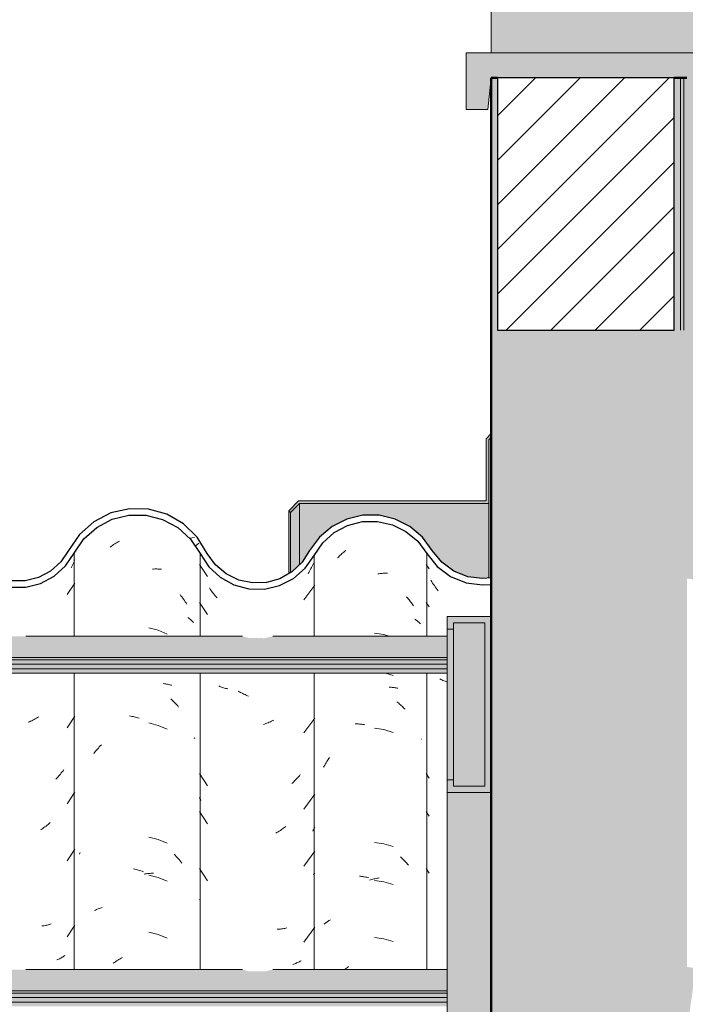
# Model space of a CAD drawing. Header units: metres. Extents: x 9.7 to 43.6, y -0.5 to 5.6.
# Tile 142 of 154: x 35.1 to 35.6, y 3.5 to 4.3. Entities that reach past the tile are written whole.
import ezdxf

# ---------------------------------------------------------------- set-up
doc = ezdxf.new("R2010")
doc.units = ezdxf.units.M
doc.layers.add('A-DETL', color=7, linetype='Continuous', lineweight=5, true_color=0x00a600)
for name, color, linetype, lineweight in [('A-DETL-GENF', 7, 'Continuous', 5), ('A-GLAZ-CWMG', 7, 'Continuous', 5), ('A-ROOF', 7, 'Continuous', 5), ('A-ROOF-MCUT', 7, 'Continuous', 15), ('A-ROOF-OTLN', 7, 'Continuous', 5), ('A-ROOF-PATT', 7, 'Continuous', 5), ('A-WALL', 7, 'Continuous', 5), ('A-WALL-PATT', 7, 'Continuous', 5), ('I-WALL', 7, 'Continuous', 5)]:
    doc.layers.add(name, color=color, linetype=linetype, lineweight=lineweight)

# ---------------------------------------------------------------- blocks, each defined once
blk = doc.blocks.new('FP_208-D')
at = {"layer": 'A-GLAZ-CWMG', "color": 9, "true_color": 0xc0c0c0}
for p, q in [((-15.52163, 3.86437), (-15.51918, 3.86081)), ((-15.51722, 3.85069), (-15.51789, 3.85177)), ((-15.51653, 3.84962), (-15.51722, 3.85069)), ((-15.51583, 3.84857), (-15.51653, 3.84962)), ((-15.5151, 3.84754), (-15.51583, 3.84857)), ((-15.51437, 3.84651), (-15.5151, 3.84754)), ((-15.51362, 3.84551), (-15.51437, 3.84651)), ((-15.51285, 3.84451), (-15.51362, 3.84551)), ((-15.51207, 3.84354), (-15.51285, 3.84451)), ((-15.52163, 3.83423), (-15.51918, 3.83067)), ((-15.51004, 3.77321), (-15.51086, 3.77361)), ((-15.50921, 3.77282), (-15.51004, 3.77321)), ((-15.50837, 3.77246), (-15.50921, 3.77282)), ((-15.50752, 3.77211), (-15.50837, 3.77246)), ((-15.50665, 3.77178), (-15.50752, 3.77211)), ((-15.50577, 3.77147), (-15.50665, 3.77178)), ((-15.50504, 3.77122), (-15.50577, 3.77147)), ((-15.52163, 3.69859), (-15.51918, 3.69503)), ((-15.52163, 3.66845), (-15.51918, 3.66488)), ((-15.52163, 3.62323), (-15.51918, 3.61967))]:
    blk.add_line(p, q, dxfattribs=at)
blk = doc.blocks.new('FP_209-D')
at = {"layer": 'A-GLAZ-CWMG', "color": 9, "true_color": 0xc0c0c0}
for p, q in [((-15.59048, 3.87091), (-15.58977, 3.8716)), ((-15.58977, 3.8716), (-15.58904, 3.87227)), ((-15.58904, 3.87227), (-15.58831, 3.87293)), ((-15.58831, 3.87293), (-15.58757, 3.87357)), ((-15.58757, 3.87357), (-15.58682, 3.8742)), ((-15.58682, 3.8742), (-15.58607, 3.87482)), ((-15.58607, 3.87482), (-15.58531, 3.87543)), ((-15.59189, 3.8695), (-15.59119, 3.87021)), ((-15.59119, 3.87021), (-15.59048, 3.87091)), ((-15.55983, 3.8568), (-15.55899, 3.85693)), ((-15.55899, 3.85693), (-15.55815, 3.85705)), ((-15.55815, 3.85705), (-15.55732, 3.85715)), ((-15.55732, 3.85715), (-15.55649, 3.85724)), ((-15.55649, 3.85724), (-15.55566, 3.85731)), ((-15.55566, 3.85731), (-15.55483, 3.85736)), ((-15.55483, 3.85736), (-15.55401, 3.85741)), ((-15.55401, 3.85741), (-15.55319, 3.85743)), ((-15.55319, 3.85743), (-15.55238, 3.85745)), ((-15.53719, 3.83869), (-15.53653, 3.83794)), ((-15.53653, 3.83794), (-15.53587, 3.83717)), ((-15.53587, 3.83717), (-15.53522, 3.83639)), ((-15.53522, 3.83639), (-15.53458, 3.83561)), ((-15.53458, 3.83561), (-15.53395, 3.83481)), ((-15.53395, 3.83481), (-15.53334, 3.834)), ((-15.53334, 3.834), (-15.53273, 3.83317)), ((-15.53273, 3.83317), (-15.53213, 3.83234)), ((-15.53213, 3.83234), (-15.53155, 3.8315)), ((-15.53058, 3.82103), (-15.53003, 3.82063)), ((-15.53003, 3.82063), (-15.52948, 3.82023)), ((-15.52948, 3.82023), (-15.52895, 3.81982)), ((-15.52895, 3.81982), (-15.52843, 3.8194)), ((-15.52843, 3.8194), (-15.52793, 3.81897)), ((-15.52793, 3.81897), (-15.52743, 3.81853)), ((-15.52743, 3.81853), (-15.52695, 3.81808)), ((-15.52695, 3.81808), (-15.52648, 3.81762)), ((-15.52648, 3.81762), (-15.52603, 3.81716)), ((-15.55515, 3.80877), (-15.56268, 3.80982)), ((-15.55082, 3.80742), (-15.55515, 3.80877)), ((-15.5479, 3.77637), (-15.55394, 3.77825)), ((-15.55101, 3.76701), (-15.55021, 3.76698)), ((-15.55021, 3.76698), (-15.54941, 3.76694)), ((-15.54941, 3.76694), (-15.54862, 3.76688)), ((-15.54862, 3.76688), (-15.54783, 3.76681)), ((-15.54783, 3.76681), (-15.54705, 3.76673)), ((-15.54705, 3.76673), (-15.54628, 3.76663)), ((-15.54628, 3.76663), (-15.54551, 3.76652)), ((-15.54551, 3.76652), (-15.54475, 3.76639)), ((-15.54475, 3.76639), (-15.54399, 3.76625)), ((-15.54487, 3.75553), (-15.54412, 3.75491)), ((-15.54412, 3.75491), (-15.54337, 3.75428)), ((-15.54337, 3.75428), (-15.54263, 3.75364)), ((-15.54263, 3.75364), (-15.5419, 3.75298)), ((-15.5419, 3.75298), (-15.54117, 3.75232)), ((-15.54117, 3.75232), (-15.54045, 3.75163)), ((-15.54045, 3.75163), (-15.53974, 3.75094)), ((-15.53974, 3.75094), (-15.53904, 3.75023)), ((-15.53904, 3.75023), (-15.53835, 3.74951)), ((-15.57776, 3.738), (-15.57695, 3.73797)), ((-15.57695, 3.73797), (-15.57613, 3.73793)), ((-15.57613, 3.73793), (-15.5753, 3.73788)), ((-15.5753, 3.73788), (-15.57447, 3.73781)), ((-15.57447, 3.73781), (-15.57364, 3.73773)), ((-15.57364, 3.73773), (-15.57281, 3.73763)), ((-15.57281, 3.73763), (-15.57197, 3.73752)), ((-15.57197, 3.73752), (-15.57114, 3.73739)), ((-15.57114, 3.73739), (-15.57029, 3.73725)), ((-15.55515, 3.73341), (-15.56268, 3.73446)), ((-15.5479, 3.73116), (-15.55515, 3.73341)), ((-15.52528, 3.72592), (-15.52519, 3.72582)), ((-15.60094, 3.70714), (-15.60039, 3.70802)), ((-15.60039, 3.70802), (-15.59983, 3.70888)), ((-15.59983, 3.70888), (-15.59926, 3.70974)), ((-15.59926, 3.70974), (-15.59867, 3.71058)), ((-15.59867, 3.71058), (-15.59808, 3.71141)), ((-15.60302, 3.70355), (-15.60252, 3.70446)), ((-15.60252, 3.70446), (-15.60201, 3.70536)), ((-15.60201, 3.70536), (-15.60148, 3.70626)), ((-15.60148, 3.70626), (-15.60094, 3.70714)), ((-15.55515, 3.64298), (-15.56268, 3.64403)), ((-15.5479, 3.64073), (-15.55515, 3.64298)), ((-15.54196, 3.63247), (-15.54123, 3.6318)), ((-15.54123, 3.6318), (-15.54051, 3.63112)), ((-15.54051, 3.63112), (-15.5398, 3.63043)), ((-15.5398, 3.63043), (-15.5391, 3.62972)), ((-15.5391, 3.62972), (-15.53841, 3.629)), ((-15.53841, 3.629), (-15.53772, 3.62827)), ((-15.53772, 3.62827), (-15.53705, 3.62753)), ((-15.53705, 3.62753), (-15.53638, 3.62677)), ((-15.53638, 3.62677), (-15.53573, 3.626)), ((-15.57454, 3.61725), (-15.57371, 3.61717)), ((-15.57371, 3.61717), (-15.57288, 3.61707)), ((-15.57288, 3.61707), (-15.57204, 3.61696)), ((-15.57204, 3.61696), (-15.57121, 3.61683)), ((-15.57121, 3.61683), (-15.57037, 3.61669)), ((-15.57037, 3.61669), (-15.56952, 3.61653)), ((-15.56952, 3.61653), (-15.56868, 3.61636)), ((-15.56868, 3.61636), (-15.56784, 3.61617)), ((-15.56784, 3.61617), (-15.56699, 3.61597)), ((-15.56644, 3.6141), (-15.5656, 3.61435)), ((-15.5656, 3.61435), (-15.56475, 3.61459)), ((-15.56475, 3.61459), (-15.5639, 3.61481)), ((-15.5639, 3.61481), (-15.56306, 3.61501)), ((-15.56306, 3.61501), (-15.56222, 3.6152)), ((-15.56222, 3.6152), (-15.56137, 3.61538)), ((-15.56137, 3.61538), (-15.56053, 3.61554)), ((-15.56053, 3.61554), (-15.55969, 3.61568)), ((-15.55969, 3.61568), (-15.55885, 3.61581)), ((-15.55515, 3.61284), (-15.56268, 3.61389)), ((-15.5479, 3.61059), (-15.55515, 3.61284)), ((-15.6025, 3.57925), (-15.60198, 3.57967)), ((-15.60198, 3.57967), (-15.60145, 3.58009)), ((-15.60145, 3.58009), (-15.60092, 3.58049)), ((-15.60092, 3.58049), (-15.60036, 3.58089)), ((-15.60036, 3.58089), (-15.5998, 3.58127)), ((-15.5998, 3.58127), (-15.59923, 3.58165)), ((-15.59923, 3.58165), (-15.59864, 3.58202)), ((-15.59864, 3.58202), (-15.59805, 3.58237)), ((-15.59805, 3.58237), (-15.59744, 3.58271)), ((-15.55515, 3.56762), (-15.56268, 3.56868)), ((-15.5479, 3.56537), (-15.55515, 3.56762)), ((-15.58614, 3.54319), (-15.58541, 3.54378)), ((-15.58541, 3.54378), (-15.58465, 3.54437)), ((-15.58465, 3.54437), (-15.58387, 3.54495)), ((-15.58387, 3.54495), (-15.58309, 3.54551))]:
    blk.add_line(p, q, dxfattribs=at)
blk = doc.blocks.new('FP_210-D')
at = {"layer": 'A-GLAZ-CWMG', "color": 9, "true_color": 0xc0c0c0}
for p, q in [((-15.70113, 3.86442), (-15.69477, 3.85474)), ((-15.61135, 3.86409), (-15.61185, 3.86306)), ((-15.61086, 3.86513), (-15.61135, 3.86409)), ((-15.61039, 3.86618), (-15.61086, 3.86513)), ((-15.61456, 3.85806), (-15.61515, 3.85709)), ((-15.61399, 3.85904), (-15.61456, 3.85806)), ((-15.61343, 3.86003), (-15.61399, 3.85904)), ((-15.61289, 3.86103), (-15.61343, 3.86003)), ((-15.61236, 3.86204), (-15.61289, 3.86103)), ((-15.61185, 3.86306), (-15.61236, 3.86204)), ((-15.69277, 3.84484), (-15.6934, 3.84577)), ((-15.69212, 3.84393), (-15.69277, 3.84484)), ((-15.69146, 3.84302), (-15.69212, 3.84393)), ((-15.69079, 3.84213), (-15.69146, 3.84302)), ((-15.6901, 3.84125), (-15.69079, 3.84213)), ((-15.68941, 3.84039), (-15.6901, 3.84125)), ((-15.6887, 3.83953), (-15.68941, 3.84039)), ((-15.61867, 3.83624), (-15.60989, 3.84798)), ((-15.70113, 3.83428), (-15.69477, 3.8246)), ((-15.68798, 3.83869), (-15.6887, 3.83953)), ((-15.68725, 3.83786), (-15.68798, 3.83869)), ((-15.68522, 3.76769), (-15.68598, 3.768)), ((-15.68445, 3.76739), (-15.68522, 3.76769)), ((-15.68368, 3.7671), (-15.68445, 3.76739)), ((-15.68289, 3.76683), (-15.68368, 3.7671)), ((-15.68209, 3.76658), (-15.68289, 3.76683)), ((-15.68128, 3.76634), (-15.68209, 3.76658)), ((-15.68047, 3.76611), (-15.68128, 3.76634)), ((-15.67964, 3.7659), (-15.68047, 3.76611)), ((-15.67881, 3.7657), (-15.67964, 3.7659)), ((-15.66962, 3.76342), (-15.67052, 3.76393)), ((-15.66871, 3.76293), (-15.66962, 3.76342)), ((-15.6678, 3.76245), (-15.66871, 3.76293)), ((-15.66689, 3.76199), (-15.6678, 3.76245)), ((-15.66597, 3.76155), (-15.66689, 3.76199)), ((-15.66505, 3.76112), (-15.66597, 3.76155)), ((-15.66412, 3.76071), (-15.66505, 3.76112)), ((-15.66319, 3.76032), (-15.66412, 3.76071)), ((-15.66226, 3.75994), (-15.66319, 3.76032)), ((-15.64687, 3.73887), (-15.6478, 3.73849)), ((-15.64594, 3.73927), (-15.64687, 3.73887)), ((-15.64502, 3.73968), (-15.64594, 3.73927)), ((-15.6441, 3.74011), (-15.64502, 3.73968)), ((-15.64318, 3.74056), (-15.6441, 3.74011)), ((-15.64226, 3.74103), (-15.64318, 3.74056)), ((-15.61867, 3.73074), (-15.60989, 3.74248)), ((-15.64967, 3.73778), (-15.65061, 3.73745)), ((-15.64874, 3.73813), (-15.64967, 3.73778)), ((-15.6478, 3.73849), (-15.64874, 3.73813)), ((-15.70113, 3.69864), (-15.69477, 3.68896)), ((-15.62659, 3.69207), (-15.62738, 3.69132)), ((-15.62582, 3.69283), (-15.62659, 3.69207)), ((-15.62505, 3.69361), (-15.62582, 3.69283)), ((-15.62429, 3.6944), (-15.62505, 3.69361)), ((-15.62354, 3.69521), (-15.62429, 3.6944)), ((-15.6228, 3.69603), (-15.62354, 3.69521)), ((-15.62208, 3.69686), (-15.6228, 3.69603)), ((-15.62136, 3.69771), (-15.62208, 3.69686)), ((-15.62738, 3.69132), (-15.62818, 3.69058)), ((-15.70081, 3.67887), (-15.70113, 3.67967)), ((-15.70049, 3.67807), (-15.70081, 3.67887)), ((-15.70015, 3.67728), (-15.70049, 3.67807)), ((-15.61867, 3.67045), (-15.60989, 3.68219)), ((-15.70113, 3.66849), (-15.69477, 3.65882)), ((-15.63803, 3.653), (-15.63892, 3.65246)), ((-15.63715, 3.65356), (-15.63803, 3.653)), ((-15.63627, 3.65413), (-15.63715, 3.65356)), ((-15.6354, 3.65472), (-15.63627, 3.65413)), ((-15.63453, 3.65533), (-15.6354, 3.65472)), ((-15.63367, 3.65595), (-15.63453, 3.65533)), ((-15.63282, 3.65659), (-15.63367, 3.65595)), ((-15.61105, 3.65373), (-15.61146, 3.65287)), ((-15.61065, 3.6546), (-15.61105, 3.65373)), ((-15.61026, 3.65547), (-15.61065, 3.6546)), ((-15.60989, 3.65635), (-15.61026, 3.65547)), ((-15.63982, 3.65193), (-15.64072, 3.65143)), ((-15.63892, 3.65246), (-15.63982, 3.65193)), ((-15.61867, 3.62524), (-15.60989, 3.63698)), ((-15.70113, 3.62328), (-15.69477, 3.6136)), ((-15.61058, 3.61875), (-15.61094, 3.61831)), ((-15.61023, 3.61918), (-15.61058, 3.61875)), ((-15.60989, 3.61962), (-15.61023, 3.61918)), ((-15.70088, 3.5987), (-15.70113, 3.59905)), ((-15.70062, 3.59834), (-15.70088, 3.5987)), ((-15.63888, 3.57519), (-15.63978, 3.57514)), ((-15.63799, 3.57525), (-15.63888, 3.57519)), ((-15.6371, 3.57533), (-15.63799, 3.57525)), ((-15.63622, 3.57543), (-15.6371, 3.57533)), ((-15.63535, 3.57554), (-15.63622, 3.57543)), ((-15.63449, 3.57567), (-15.63535, 3.57554)), ((-15.63363, 3.57581), (-15.63449, 3.57567)), ((-15.63278, 3.57597), (-15.63363, 3.57581)), ((-15.63193, 3.57615), (-15.63278, 3.57597)), ((-15.61867, 3.56495), (-15.60989, 3.57669)), ((-15.62656, 3.54753), (-15.62734, 3.54726)), ((-15.62578, 3.54782), (-15.62656, 3.54753)), ((-15.62501, 3.54812), (-15.62578, 3.54782)), ((-15.62425, 3.54843), (-15.62501, 3.54812)), ((-15.62351, 3.54876), (-15.62425, 3.54843)), ((-15.62277, 3.5491), (-15.62351, 3.54876)), ((-15.62204, 3.54945), (-15.62277, 3.5491)), ((-15.62133, 3.54982), (-15.62204, 3.54945)), ((-15.62062, 3.5502), (-15.62133, 3.54982))]:
    blk.add_line(p, q, dxfattribs=at)
blk = doc.blocks.new('FP_211-D')
at = {"layer": 'A-GLAZ-CWMG', "color": 9, "true_color": 0xc0c0c0}
for p, q in [((-15.77098, 3.8788), (-15.7701, 3.87944)), ((-15.7701, 3.87944), (-15.76921, 3.88006)), ((-15.76921, 3.88006), (-15.76831, 3.88066)), ((-15.76831, 3.88066), (-15.7674, 3.88125)), ((-15.7674, 3.88125), (-15.76649, 3.88182)), ((-15.76649, 3.88182), (-15.76558, 3.88237)), ((-15.76558, 3.88237), (-15.76466, 3.88291)), ((-15.77186, 3.87815), (-15.77098, 3.8788)), ((-15.73855, 3.86069), (-15.73762, 3.86073)), ((-15.73762, 3.86073), (-15.73669, 3.86075)), ((-15.73669, 3.86075), (-15.73577, 3.86076)), ((-15.73577, 3.86076), (-15.73485, 3.86074)), ((-15.73485, 3.86074), (-15.73394, 3.86071)), ((-15.73394, 3.86071), (-15.73304, 3.86067)), ((-15.73304, 3.86067), (-15.73214, 3.86061)), ((-15.73214, 3.86061), (-15.73124, 3.86053)), ((-15.71662, 3.84043), (-15.7159, 3.83953)), ((-15.7159, 3.83953), (-15.7152, 3.83861)), ((-15.7152, 3.83861), (-15.71451, 3.83768)), ((-15.71451, 3.83768), (-15.71383, 3.83674)), ((-15.71383, 3.83674), (-15.71317, 3.83579)), ((-15.71317, 3.83579), (-15.71251, 3.83482)), ((-15.71251, 3.83482), (-15.71187, 3.83385)), ((-15.71187, 3.83385), (-15.71125, 3.83286)), ((-15.71033, 3.82233), (-15.70974, 3.82185)), ((-15.70974, 3.82185), (-15.70916, 3.82136)), ((-15.70916, 3.82136), (-15.7086, 3.82086)), ((-15.7086, 3.82086), (-15.70805, 3.82035)), ((-15.70805, 3.82035), (-15.70752, 3.81983)), ((-15.70752, 3.81983), (-15.707, 3.8193)), ((-15.707, 3.8193), (-15.70649, 3.81876)), ((-15.70649, 3.81876), (-15.70601, 3.81821)), ((-15.73395, 3.81214), (-15.74138, 3.81405)), ((-15.72689, 3.80916), (-15.73395, 3.81214)), ((-15.72991, 3.76995), (-15.72903, 3.76983)), ((-15.72903, 3.76983), (-15.72816, 3.76969)), ((-15.72816, 3.76969), (-15.7273, 3.76954)), ((-15.7273, 3.76954), (-15.72645, 3.76937)), ((-15.72645, 3.76937), (-15.72561, 3.76918)), ((-15.72561, 3.76918), (-15.72477, 3.76898)), ((-15.72477, 3.76898), (-15.72395, 3.76877)), ((-15.72395, 3.76877), (-15.72313, 3.76854)), ((-15.72398, 3.75789), (-15.72316, 3.75712)), ((-15.72316, 3.75712), (-15.72235, 3.75634)), ((-15.72235, 3.75634), (-15.72155, 3.75554)), ((-15.72155, 3.75554), (-15.72077, 3.75473)), ((-15.72077, 3.75473), (-15.71999, 3.7539)), ((-15.71999, 3.7539), (-15.71922, 3.75306)), ((-15.71922, 3.75306), (-15.71847, 3.75221)), ((-15.71847, 3.75221), (-15.71772, 3.75134)), ((-15.75669, 3.74428), (-15.75573, 3.74411)), ((-15.75573, 3.74411), (-15.75478, 3.74393)), ((-15.75478, 3.74393), (-15.75382, 3.74373)), ((-15.75382, 3.74373), (-15.75286, 3.74351)), ((-15.75286, 3.74351), (-15.7519, 3.74327)), ((-15.7519, 3.74327), (-15.75094, 3.74302)), ((-15.75094, 3.74302), (-15.74998, 3.74275)), ((-15.74998, 3.74275), (-15.74902, 3.74246)), ((-15.73395, 3.73678), (-15.74138, 3.73869)), ((-15.72689, 3.7338), (-15.73395, 3.73678)), ((-15.7053, 3.72693), (-15.70504, 3.72661)), ((-15.70504, 3.72661), (-15.70479, 3.72628)), ((-15.78432, 3.71537), (-15.78359, 3.71625)), ((-15.78359, 3.71625), (-15.78285, 3.71712)), ((-15.78285, 3.71712), (-15.7821, 3.71798)), ((-15.7821, 3.71798), (-15.78133, 3.71882)), ((-15.78133, 3.71882), (-15.78056, 3.71965)), ((-15.78056, 3.71965), (-15.77977, 3.72047)), ((-15.77977, 3.72047), (-15.77897, 3.72127)), ((-15.78504, 3.71447), (-15.78432, 3.71537)), ((-15.73395, 3.64635), (-15.74138, 3.64826)), ((-15.72689, 3.64337), (-15.73395, 3.64635)), ((-15.79626, 3.63469), (-15.79599, 3.63536)), ((-15.79599, 3.63536), (-15.79572, 3.63602)), ((-15.72117, 3.63458), (-15.72039, 3.63376)), ((-15.72039, 3.63376), (-15.71962, 3.63293)), ((-15.71962, 3.63293), (-15.71886, 3.63208)), ((-15.71886, 3.63208), (-15.71811, 3.63122)), ((-15.71811, 3.63122), (-15.71737, 3.63035)), ((-15.71737, 3.63035), (-15.71664, 3.62946)), ((-15.75336, 3.62305), (-15.7524, 3.62283)), ((-15.7524, 3.62283), (-15.75144, 3.62258)), ((-15.75144, 3.62258), (-15.75048, 3.62232)), ((-15.75048, 3.62232), (-15.74952, 3.62204)), ((-15.74952, 3.62204), (-15.74856, 3.62174)), ((-15.71664, 3.62946), (-15.71592, 3.62855)), ((-15.71592, 3.62855), (-15.71522, 3.62764)), ((-15.74856, 3.62174), (-15.7476, 3.62143)), ((-15.7476, 3.62143), (-15.74664, 3.62109)), ((-15.74664, 3.62109), (-15.74568, 3.62074)), ((-15.74513, 3.6188), (-15.74418, 3.61896)), ((-15.74418, 3.61896), (-15.74323, 3.6191)), ((-15.74323, 3.6191), (-15.74228, 3.61923)), ((-15.74228, 3.61923), (-15.74133, 3.61934)), ((-15.73395, 3.61621), (-15.74138, 3.61812)), ((-15.74133, 3.61934), (-15.74039, 3.61942)), ((-15.74039, 3.61942), (-15.73945, 3.6195)), ((-15.73945, 3.6195), (-15.73851, 3.61955)), ((-15.73851, 3.61955), (-15.73758, 3.61959)), ((-15.72689, 3.61323), (-15.73395, 3.61621)), ((-15.78364, 3.5904), (-15.7829, 3.59073)), ((-15.7829, 3.59073), (-15.78215, 3.59105)), ((-15.78215, 3.59105), (-15.78138, 3.59136)), ((-15.78138, 3.59136), (-15.78061, 3.59165)), ((-15.78061, 3.59165), (-15.77982, 3.59192)), ((-15.77982, 3.59192), (-15.77903, 3.59219)), ((-15.77903, 3.59219), (-15.77822, 3.59243)), ((-15.78437, 3.59005), (-15.78364, 3.5904)), ((-15.73395, 3.571), (-15.74138, 3.57291)), ((-15.72689, 3.56801), (-15.73395, 3.571)), ((-15.76507, 3.5511), (-15.76415, 3.55163)), ((-15.76415, 3.55163), (-15.76322, 3.55214)), ((-15.76322, 3.55214), (-15.76229, 3.55263)), ((-15.76961, 3.54821), (-15.76871, 3.54882)), ((-15.76871, 3.54882), (-15.76781, 3.54942)), ((-15.76781, 3.54942), (-15.7669, 3.54999)), ((-15.7669, 3.54999), (-15.76599, 3.55056)), ((-15.76599, 3.55056), (-15.76507, 3.5511))]:
    blk.add_line(p, q, dxfattribs=at)
blk = doc.blocks.new('FP_212-D')
at = {"layer": 'A-GLAZ-CWMG', "color": 9, "true_color": 0xc0c0c0}
for p, q in [((-15.80136, 3.86478), (-15.80188, 3.86369)), ((-15.80086, 3.86587), (-15.80136, 3.86478)), ((-15.80038, 3.86698), (-15.80086, 3.86587)), ((-15.79991, 3.86809), (-15.80038, 3.86698)), ((-15.80241, 3.86261), (-15.80296, 3.86155)), ((-15.80188, 3.86369), (-15.80241, 3.86261)), ((-15.80615, 3.84042), (-15.79991, 3.84963)), ((-15.83591, 3.73966), (-15.83684, 3.73926)), ((-15.83499, 3.74007), (-15.83591, 3.73966)), ((-15.83406, 3.7405), (-15.83499, 3.74007)), ((-15.83315, 3.74095), (-15.83406, 3.7405)), ((-15.83223, 3.74142), (-15.83315, 3.74095)), ((-15.83132, 3.7419), (-15.83223, 3.74142)), ((-15.83042, 3.7424), (-15.83132, 3.7419)), ((-15.82952, 3.74291), (-15.83042, 3.7424)), ((-15.82862, 3.74345), (-15.82952, 3.74291)), ((-15.80615, 3.73492), (-15.79991, 3.74413)), ((-15.80998, 3.6999), (-15.81067, 3.69902)), ((-15.8093, 3.70079), (-15.80998, 3.6999)), ((-15.80864, 3.70169), (-15.8093, 3.70079)), ((-15.81428, 3.69484), (-15.81504, 3.69405)), ((-15.81354, 3.69565), (-15.81428, 3.69484)), ((-15.8128, 3.69648), (-15.81354, 3.69565)), ((-15.81208, 3.69731), (-15.8128, 3.69648)), ((-15.81137, 3.69816), (-15.81208, 3.69731)), ((-15.81067, 3.69902), (-15.81137, 3.69816)), ((-15.80615, 3.67464), (-15.79991, 3.68384)), ((-15.82624, 3.65453), (-15.82712, 3.65396)), ((-15.82537, 3.65512), (-15.82624, 3.65453)), ((-15.8245, 3.65573), (-15.82537, 3.65512)), ((-15.82364, 3.65636), (-15.8245, 3.65573)), ((-15.82279, 3.65699), (-15.82364, 3.65636)), ((-15.82195, 3.65765), (-15.82279, 3.65699)), ((-15.82111, 3.65832), (-15.82195, 3.65765)), ((-15.82028, 3.659), (-15.82111, 3.65832)), ((-15.81946, 3.6597), (-15.82028, 3.659)), ((-15.80615, 3.62942), (-15.79991, 3.63863)), ((-15.82532, 3.57786), (-15.82619, 3.57774)), ((-15.82446, 3.57799), (-15.82532, 3.57786)), ((-15.8236, 3.57813), (-15.82446, 3.57799)), ((-15.82275, 3.57829), (-15.8236, 3.57813)), ((-15.82191, 3.57847), (-15.82275, 3.57829)), ((-15.82107, 3.57866), (-15.82191, 3.57847)), ((-15.82024, 3.57887), (-15.82107, 3.57866)), ((-15.81942, 3.57909), (-15.82024, 3.57887)), ((-15.81862, 3.57933), (-15.81942, 3.57909)), ((-15.80615, 3.56914), (-15.79991, 3.57834)), ((-15.81204, 3.55182), (-15.81277, 3.55146)), ((-15.81133, 3.55219), (-15.81204, 3.55182)), ((-15.81063, 3.55258), (-15.81133, 3.55219)), ((-15.80994, 3.55297), (-15.81063, 3.55258)), ((-15.80927, 3.55338), (-15.80994, 3.55297)), ((-15.8086, 3.5538), (-15.80927, 3.55338)), ((-15.80795, 3.55424), (-15.8086, 3.5538)), ((-15.8135, 3.55112), (-15.81424, 3.55079)), ((-15.81277, 3.55146), (-15.8135, 3.55112))]:
    blk.add_line(p, q, dxfattribs=at)
blk = doc.blocks.new('Rectangular Mullion - Telha Fibrocimento - Ondulada-1908998-D')
at = {"layer": 'A-GLAZ-CWMG', "true_color": 0x808080}
h = blk.add_hatch(dxfattribs=at)
h.set_pattern_fill('FP_32', color=8, style=0, pattern_type=2)
h.set_pattern_definition([(50, (-14.575, 2.812), (0.364365, -0.031877), [0.0381, -0.4191]), (355, (-14.575, 2.812), (-0.070485, 0.38212), [0.03048, -0.33528]), (100.451, (-14.545, 2.81), (0.293886, 0.35023), [0.03238, -0.35618]), (46.184, (-14.575, 2.914), (0.54216, -0.08408), [0.05715, -0.62865]), (96.636, (-14.53, 2.907), (0.4748, 0.49485), [0.04857, -0.53427]), (351.184, (-14.575, 2.914), (0.47481, 0.49485), [0.04572, -0.50292]), (21, (-14.524, 2.888), (0.303226, -0.20453), [0.0381, -0.4191]), (326, (-14.524, 2.888), (0.12361, 0.36838), [0.03048, -0.33528]), (71.451, (-14.499, 2.871), (0.42683, 0.16384), [0.03238, -0.35618]), (37.5, (-14.575, 2.812), (0.006181, 0.169108), [0.01676, -0.31445, 0.01676, -0.3236, -0.33655]), (37.5, (-14.575, 2.812), (0.006181, 0.169108), [-0.67158, 0.01676, -0.31979]), (7.5, (-14.575, 2.812), (0.133641, 0.200358), [0.01676, -0.17729, 0.01676, -0.30683, -0.12827]), (7.5, (-14.575, 2.812), (0.133641, 0.200358), [-0.51765, 0.01676, -0.11151]), (327.5, (-14.688, 2.812), (0.271182, -0.011461), [0.01676, -0.11024, 0.01676, -0.37948, -0.52578]), (327.5, (-14.688, 2.812), (0.271182, -0.011461), [-0.52324, 0.01676, -0.50902]), (317.5, (-14.739, 2.812), (0.296258, 0.05085), [0.01676, -0.14834, 0.01676, -0.24638, -0.37338]), (317.5, (-14.739, 2.812), (0.296258, 0.05085), [-0.42824, 0.01676, -0.35662])])
h.paths.add_polyline_path([(-15.64976, 3.84479), (-15.63777, 3.8476), (-15.6268, 3.85325), (-15.6175, 3.86139), (-15.60349, 3.88151), (-15.59446, 3.88956), (-15.58383, 3.89525), (-15.57189, 3.89828), (-15.55888, 3.89817), (-15.54622, 3.89472), (-15.53761, 3.89044), (-15.52835, 3.88268), (-15.51284, 3.86263), (-15.50184, 3.85457), (-15.4887, 3.8496), (-15.47691, 3.84809), (-15.47004, 3.84896), (-15.47004, 3.85399), (-15.47701, 3.85312), (-15.49005, 3.85517), (-15.49973, 3.85907), (-15.50932, 3.86618), (-15.52835, 3.88917), (-15.53459, 3.89446), (-15.54841, 3.90088), (-15.56015, 3.90338), (-15.57218, 3.90331), (-15.58454, 3.90035), (-15.59617, 3.89446), (-15.60615, 3.88602), (-15.6175, 3.86993), (-15.61994, 3.86612), (-15.62911, 3.85783), (-15.63783, 3.85294), (-15.64976, 3.84995), (-15.65929, 3.84966), (-15.67009, 3.852), (-15.68002, 3.85688), (-15.68851, 3.86402), (-15.69508, 3.873), (-15.70307, 3.88597), (-15.71397, 3.89657), (-15.72711, 3.90414), (-15.74362, 3.90826), (-15.75724, 3.90846), (-15.77153, 3.90514), (-15.78499, 3.89818), (-15.79635, 3.88808), (-15.81108, 3.86642), (-15.81921, 3.85911), (-15.82883, 3.85398), (-15.83938, 3.8513), (-15.85228, 3.85174), (-15.86272, 3.8548), (-15.87051, 3.85886), (-15.87871, 3.86609), (-15.89303, 3.88678), (-15.90361, 3.8962), (-15.91807, 3.90331), (-15.93058, 3.90625), (-15.94388, 3.9063), (-15.95759, 3.90297), (-15.97013, 3.89645), (-15.98078, 3.88711), (-15.98893, 3.87548), (-15.98561, 3.87301), (-15.9947, 3.86206), (-16.00499, 3.8551), (-16.00637, 3.85771), (-16.01122, 3.85463), (-16.01292, 3.85426), (-16.01217, 3.85165), (-16.0187, 3.84951), (-16.03001, 3.84808), (-16.03902, 3.84978), (-16.04234, 3.85233), (-16.04305, 3.84978), (-16.05672, 3.85583), (-16.06254, 3.85972), (-16.05526, 3.85402), (-16.04657, 3.84949), (-16.03427, 3.84662), (-16.02289, 3.84663), (-16.01122, 3.84951), (-16.00055, 3.8551), (-15.9915, 3.86308), (-15.97714, 3.88364), (-15.96742, 3.8922), (-15.95598, 3.89818), (-15.94346, 3.90126), (-15.92978, 3.90106), (-15.9161, 3.89713), (-15.90501, 3.89073), (-15.89668, 3.88325), (-15.88134, 3.86178), (-15.87347, 3.85479), (-15.86057, 3.8486), (-15.85026, 3.84624), (-15.83882, 3.84628), (-15.82705, 3.84925), (-15.81634, 3.85498), (-15.80729, 3.86313), (-15.79272, 3.8846), (-15.78219, 3.89393), (-15.77047, 3.90015), (-15.75679, 3.90342), (-15.74168, 3.90289), (-15.73041, 3.90003), (-15.71839, 3.89356), (-15.70825, 3.88435), (-15.69383, 3.86257), (-15.68477, 3.85414), (-15.67397, 3.84816), (-15.66207, 3.84498), (-15.65929, 3.84494)])
h.paths.add_polyline_path([(-16.17445, 3.8633), (-16.17521, 3.86397), (-16.17409, 3.86502)])
h.paths.add_polyline_path([(-16.2139, 3.84695), (-16.20576, 3.84697), (-16.19413, 3.84984), (-16.1835, 3.85538), (-16.17445, 3.8633), (-16.17261, 3.86663), (-16.16819, 3.87351), (-16.16749, 3.87314), (-16.16632, 3.8748), (-16.16684, 3.87561), (-16.16058, 3.88408), (-16.16008, 3.88363), (-16.15042, 3.89205), (-16.13683, 3.89848), (-16.12669, 3.90094), (-16.11247, 3.90109), (-16.11188, 3.90338), (-16.09922, 3.90035), (-16.0883, 3.89482), (-16.09024, 3.89192), (-16.0898, 3.89153), (-16.08275, 3.88533), (-16.08524, 3.89002), (-16.07998, 3.88802), (-16.07773, 3.88611), (-16.08062, 3.88346), (-16.07325, 3.87295), (-16.06946, 3.87502), (-16.06717, 3.87295), (-16.07692, 3.88685), (-16.08759, 3.89619), (-16.10156, 3.90302), (-16.11394, 3.90594), (-16.12732, 3.90596), (-16.14088, 3.90265), (-16.15328, 3.89619), (-16.16383, 3.88697), (-16.1798, 3.86524), (-16.18638, 3.85951), (-16.19598, 3.85454), (-16.20646, 3.85198), (-16.21772, 3.85209), (-16.22936, 3.85539), (-16.22298, 3.85198), (-16.21253, 3.84926), (-16.21389, 3.84697)])
h.paths.add_polyline_path([(-15.30757, 3.84716), (-15.30757, 3.85221), (-15.31504, 3.85318), (-15.31504, 3.84796)])
h.paths.add_polyline_path([(-16.36362, 3.84723), (-16.35204, 3.85003), (-16.34143, 3.85546), (-16.33236, 3.86325), (-16.31988, 3.88065), (-16.3128, 3.88684), (-16.30448, 3.89117), (-16.29539, 3.8934), (-16.28545, 3.89325), (-16.2761, 3.89073), (-16.26861, 3.88684), (-16.26125, 3.88025), (-16.2491, 3.86313), (-16.24002, 3.85526), (-16.23897, 3.85526), (-16.23963, 3.85587), (-16.23777, 3.85965), (-16.24683, 3.86257), (-16.24249, 3.86402), (-16.24683, 3.86852), (-16.25, 3.87298), (-16.25361, 3.87295), (-16.2622, 3.88521), (-16.27281, 3.89432), (-16.27693, 3.89634), (-16.28603, 3.89842), (-16.29668, 3.89824), (-16.30619, 3.89592), (-16.31593, 3.89073), (-16.32351, 3.88412), (-16.33609, 3.86661), (-16.34572, 3.85887), (-16.35418, 3.85462), (-16.3648, 3.85218), (-16.37456, 3.85218), (-16.38192, 3.84878), (-16.37552, 3.84723), (-16.3648, 3.84723)])
h.paths.add_polyline_path([(-16.38005, 3.84925), (-16.38083, 3.8513), (-16.38472, 3.85003), (-16.38183, 3.84954)])
h.paths.add_polyline_path([(-16.38709, 3.85003), (-16.38623, 3.85286), (-16.38192, 3.85398), (-16.38709, 3.85557), (-16.39765, 3.86193), (-16.40396, 3.86763), (-16.41014, 3.87669), (-16.41357, 3.8726), (-16.40678, 3.86325), (-16.39584, 3.85451), (-16.39182, 3.85245)])
h.paths.add_polyline_path([(-16.03441, 3.85054), (-16.03427, 3.85163), (-16.03799, 3.85255), (-16.0349, 3.85081)])
h.paths.add_polyline_path([(-16.06604, 3.86328), (-16.06259, 3.86641), (-16.06806, 3.86977), (-16.0663, 3.86411)])
at = {"layer": 'A-GLAZ-CWMG'}
for p, q in [((-15.80043, 3.80742), (-15.80043, 3.87324)), ((-15.70061, 3.80742), (-15.70061, 3.87295)), ((-15.6104, 3.80742), (-15.6104, 3.87156)), ((-15.52113, 3.80742), (-15.52113, 3.87295)), ((-15.80043, 3.54319), (-15.80043, 3.77825)), ((-15.70061, 3.54319), (-15.70061, 3.77825)), ((-15.6104, 3.54319), (-15.6104, 3.77825)), ((-15.52113, 3.54319), (-15.52113, 3.77825))]:
    blk.add_line(p, q, dxfattribs=at)
at = {"layer": 'A-GLAZ-CWMG', "lineweight": 25, "flags": 128}
for points in [[(-15.69508, 3.873), (-15.70307, 3.88597), (-15.71397, 3.89657), (-15.72711, 3.90414), (-15.74168, 3.90822), (-15.75679, 3.90856), (-15.77153, 3.90514), (-15.78499, 3.89818), (-15.79635, 3.88808), (-15.80491, 3.87548)], [(-15.80043, 3.87324), (-15.79272, 3.8846), (-15.78253, 3.89375), (-15.77047, 3.90015), (-15.75724, 3.90342), (-15.74362, 3.90338), (-15.73041, 3.90003), (-15.71839, 3.89356), (-15.70825, 3.88435), (-15.70061, 3.87295)], [(-15.51683, 3.87548), (-15.52462, 3.88602), (-15.53459, 3.89446), (-15.54622, 3.90035), (-15.55888, 3.90338), (-15.57189, 3.90338), (-15.58454, 3.90035), (-15.59617, 3.89446), (-15.60615, 3.88602), (-15.61393, 3.87548)], [(-15.6104, 3.87156), (-15.60349, 3.88151), (-15.59446, 3.88956), (-15.58383, 3.89525), (-15.57218, 3.89827), (-15.56015, 3.89846), (-15.54841, 3.8958), (-15.53761, 3.89044), (-15.52835, 3.88268), (-15.52113, 3.87295)], [(-15.8895, 3.87295), (-15.88258, 3.86288), (-15.87347, 3.85479), (-15.86272, 3.84913), (-15.85094, 3.84624), (-15.83882, 3.84628), (-15.82705, 3.84925), (-15.81634, 3.85498), (-15.80729, 3.86313), (-15.80043, 3.87324)], [(-15.80491, 3.87548), (-15.81108, 3.86642), (-15.81921, 3.85911), (-15.82883, 3.85398), (-15.83938, 3.8513), (-15.85026, 3.85125), (-15.86084, 3.85382), (-15.87051, 3.85886), (-15.87871, 3.86609), (-15.88497, 3.87509)], [(-15.70061, 3.87295), (-15.69383, 3.86257), (-15.68477, 3.85414), (-15.67397, 3.84816), (-15.66207, 3.84498), (-15.64976, 3.84479), (-15.63777, 3.8476), (-15.6268, 3.85325), (-15.6175, 3.86139), (-15.6104, 3.87156)], [(-15.61393, 3.87548), (-15.61994, 3.86612), (-15.62799, 3.85847), (-15.63761, 3.853), (-15.64825, 3.85), (-15.65929, 3.84966), (-15.67009, 3.852), (-15.68002, 3.85688), (-15.68851, 3.86402), (-15.69508, 3.873)], [(-15.52113, 3.87295), (-15.51284, 3.86263), (-15.50226, 3.85474), (-15.49005, 3.84978), (-15.47701, 3.84808), (-15.46999, 3.84855)], [(-15.46999, 3.85363), (-15.47691, 3.8531), (-15.4887, 3.85462), (-15.49973, 3.85907), (-15.50932, 3.86618), (-15.51683, 3.87548)]]:
    blk.add_lwpolyline(points, dxfattribs=at)
at = {"layer": 'A-GLAZ-CWMG'}
for name in ['FP_211-D', 'FP_209-D', 'FP_212-D', 'FP_210-D', 'FP_208-D']:
    blk.add_blockref(name, (0, 0), dxfattribs=at)
blk = doc.blocks.new('LONGARINA_STEEL_FRAME - LONGARINA_STEEL_FRAME-1917798-D')
at = {"layer": 'A-ROOF', "true_color": 0x9fa09c}
h = blk.add_hatch(color=253, dxfattribs=at)
h.paths.add_polyline_path([(-18.08004, 3.68355), (-18.04504, 3.68355), (-18.04504, 3.69366), (-18.05004, 3.69366), (-18.05004, 3.6886), (-18.07504, 3.6886), (-18.07504, 3.81804), (-18.05004, 3.81804), (-18.05004, 3.81298), (-18.04504, 3.81298), (-18.04504, 3.82309), (-18.08004, 3.82309), (-18.08004, 3.74909)])
h.paths.add_polyline_path([(-16.76343, 3.68355), (-16.75754, 3.68355), (-16.75754, 3.69366), (-16.76254, 3.69366), (-16.76254, 3.6886), (-16.78754, 3.6886), (-16.78754, 3.81804), (-16.76254, 3.81804), (-16.76254, 3.81298), (-16.75754, 3.81298), (-16.75754, 3.82309), (-16.79254, 3.82309), (-16.79254, 3.68355), (-16.78754, 3.68355)])
h.paths.add_polyline_path([(-15.50226, 3.68355), (-15.47004, 3.68355), (-15.47004, 3.82309), (-15.50504, 3.82309), (-15.50504, 3.81298), (-15.50004, 3.81298), (-15.50004, 3.81804), (-15.47504, 3.81804), (-15.47504, 3.6886), (-15.50004, 3.6886), (-15.50004, 3.69366), (-15.50504, 3.69366), (-15.50504, 3.68355), (-15.50392, 3.68355)])
for points in [[(-15.47504, 3.6886), (-15.47504, 3.81804), (-15.50004, 3.81804), (-15.50004, 3.6886)], [(-15.50004, 3.69366), (-15.50004, 3.81298), (-15.50504, 3.81298), (-15.50504, 3.69366), (-15.50184, 3.69366)], [(-15.47004, 2.6571), (-15.47004, 3.68355), (-15.50504, 3.68355), (-15.50504, 2.6571), (-15.47403, 2.6571)]]:
    blk.add_hatch(color=253, dxfattribs=at).paths.add_polyline_path(points)
h = blk.add_hatch(color=253, dxfattribs=at)
h.paths.add_polyline_path([(-15.55364, 3.79061), (-15.50504, 3.79061), (-15.50504, 3.80742), (-15.64307, 3.80742), (-15.64976, 3.80589), (-15.66207, 3.80607), (-15.66724, 3.80742), (-16.19607, 3.80742), (-16.20276, 3.80589), (-16.21507, 3.80607), (-16.22024, 3.80742), (-16.74907, 3.80742), (-16.75754, 3.80548), (-16.75754, 3.79061), (-15.63984, 3.79061)])
h.paths.add_polyline_path([(-18.02501, 3.79061), (-16.79254, 3.79061), (-16.79254, 3.80742), (-17.30207, 3.80742), (-17.30876, 3.80589), (-17.32107, 3.80607), (-17.32624, 3.80742), (-18.04504, 3.80742), (-18.04504, 3.79061)])
h = blk.add_hatch(color=253, dxfattribs=at)
h.paths.add_polyline_path([(-16.75303, 3.78863), (-15.50504, 3.78863), (-15.50504, 3.79061), (-16.75754, 3.79061), (-16.75754, 3.78863)])
h.paths.add_polyline_path([(-18.02501, 3.78863), (-16.79254, 3.78863), (-16.79254, 3.79061), (-18.04504, 3.79061), (-18.04504, 3.78863)])
h = blk.add_hatch(color=253, dxfattribs=at)
h.paths.add_polyline_path([(-16.75754, 3.78537), (-15.50504, 3.78537), (-15.50504, 3.78863), (-16.75754, 3.78863), (-16.75754, 3.78764)])
h.paths.add_polyline_path([(-17.92804, 3.78537), (-16.79254, 3.78537), (-16.79254, 3.78863), (-18.04504, 3.78863), (-18.04504, 3.78537), (-18.02501, 3.78537)])
h = blk.add_hatch(color=253, dxfattribs=at)
h.paths.add_polyline_path([(-16.75518, 3.78151), (-15.50504, 3.78151), (-15.50504, 3.78537), (-16.75754, 3.78537), (-16.75754, 3.78151)])
h.paths.add_polyline_path([(-18.02501, 3.78151), (-16.79254, 3.78151), (-16.79254, 3.78537), (-18.04504, 3.78537), (-18.04504, 3.78151)])
h = blk.add_hatch(color=253, dxfattribs=at)
h.paths.add_polyline_path([(-16.68858, 3.77825), (-15.50504, 3.77825), (-15.50504, 3.78151), (-16.75754, 3.78151), (-16.75754, 3.77825), (-16.68983, 3.77825)])
h.paths.add_polyline_path([(-18.03525, 3.77825), (-16.79254, 3.77825), (-16.79302, 3.78151), (-18.04504, 3.78151), (-18.04504, 3.77825)])
h = blk.add_hatch(color=253, dxfattribs=at)
h.paths.add_polyline_path([(-15.63984, 3.52638), (-15.50504, 3.52638), (-15.50504, 3.54319), (-15.64307, 3.54319), (-15.64976, 3.54166), (-15.66207, 3.54184), (-15.66724, 3.54319), (-16.19607, 3.54319), (-16.20276, 3.54166), (-16.21507, 3.54184), (-16.22024, 3.54319), (-16.74907, 3.54319), (-16.75754, 3.54125), (-16.75754, 3.52638), (-15.63998, 3.52638)])
h.paths.add_polyline_path([(-18.02501, 3.52638), (-16.79254, 3.52638), (-16.79254, 3.54319), (-17.30207, 3.54319), (-17.30876, 3.54166), (-17.32107, 3.54184), (-17.32624, 3.54319), (-18.04504, 3.54319), (-18.04504, 3.52638)])
h = blk.add_hatch(color=253, dxfattribs=at)
h.paths.add_polyline_path([(-16.75303, 3.5244), (-15.50504, 3.5244), (-15.50504, 3.52638), (-16.75754, 3.52638), (-16.75754, 3.5244)])
h.paths.add_polyline_path([(-18.02501, 3.5244), (-16.79254, 3.5244), (-16.79254, 3.52638), (-18.04504, 3.52638), (-18.04504, 3.5244)])
h = blk.add_hatch(color=253, dxfattribs=at)
h.paths.add_polyline_path([(-18.04504, 3.52114), (-16.79254, 3.52114), (-16.79254, 3.5244), (-18.04504, 3.5244), (-18.04504, 3.52341)])
h.paths.add_polyline_path([(-15.64201, 3.52114), (-15.50504, 3.52114), (-15.50504, 3.5244), (-16.75754, 3.5244), (-16.75754, 3.52114), (-15.64632, 3.52114)])
h = blk.add_hatch(color=253, dxfattribs=at)
h.paths.add_polyline_path([(-15.64201, 3.51728), (-15.50504, 3.51728), (-15.50504, 3.52114), (-16.75754, 3.52114), (-16.75754, 3.51728), (-15.6525, 3.51728)])
h.paths.add_polyline_path([(-18.02501, 3.51728), (-16.79254, 3.51728), (-16.79254, 3.52114), (-18.04504, 3.52114), (-18.04504, 3.51728)])
h = blk.add_hatch(color=253, dxfattribs=at)
h.paths.add_polyline_path([(-16.68983, 3.51402), (-15.50504, 3.51402), (-15.50554, 3.51728), (-16.75754, 3.51728), (-16.75754, 3.51402), (-16.69208, 3.51402)])
h.paths.add_polyline_path([(-18.04504, 3.51402), (-16.79254, 3.51402), (-16.79302, 3.51728), (-18.04504, 3.51728)])
at = {"layer": 'A-ROOF', "lineweight": 15}
for p, q in [((-15.47004, 3.82309), (-15.50504, 3.82309)), ((-15.50504, 3.82309), (-15.50504, 3.81298)), ((-15.50004, 3.81298), (-15.50004, 3.81804)), ((-15.50004, 3.81804), (-15.47504, 3.81804)), ((-15.47504, 3.81804), (-15.47504, 3.6886)), ((-15.50504, 3.81298), (-15.50004, 3.81298)), ((-15.50004, 3.69366), (-15.50504, 3.69366)), ((-15.50504, 3.69366), (-15.50504, 3.68355)), ((-15.50004, 3.6886), (-15.50004, 3.69366)), ((-15.47504, 3.6886), (-15.50004, 3.6886)), ((-15.50504, 3.68355), (-15.47004, 3.68355))]:
    blk.add_line(p, q, dxfattribs=at)
at = {"layer": 'A-ROOF'}
for p, q in [((-15.50504, 3.69366), (-15.50504, 3.81298)), ((-15.50004, 3.69366), (-15.50004, 3.81298)), ((-15.66724, 3.80742), (-15.83882, 3.80742)), ((-15.50504, 3.80742), (-15.64307, 3.80742)), ((-15.50504, 3.79061), (-16.75754, 3.79061)), ((-15.50504, 3.78863), (-16.75754, 3.78863)), ((-15.50504, 3.78537), (-16.75754, 3.78537)), ((-15.50504, 3.78151), (-16.75754, 3.78151)), ((-15.50504, 3.77825), (-16.75754, 3.77825)), ((-15.50504, 2.6571), (-15.50504, 3.68355)), ((-15.66724, 3.54319), (-15.83882, 3.54319)), ((-15.50504, 3.54319), (-15.64307, 3.54319)), ((-15.50504, 3.52638), (-16.75754, 3.52638)), ((-15.50504, 3.5244), (-16.75754, 3.5244)), ((-15.50504, 3.52114), (-16.75754, 3.52114)), ((-15.50504, 3.51728), (-16.75754, 3.51728))]:
    blk.add_line(p, q, dxfattribs=at)
blk = doc.blocks.new('RUFO_1_ - RUFO_1_-1923193-D')
at = {"layer": 'A-ROOF', "true_color": 0x8c8c8b}
h = blk.add_hatch(color=252, dxfattribs=at)
h.paths.add_polyline_path([(-18.23767, 4.225), (-18.23504, 4.25), (-18.08004, 4.25), (-18.07741, 4.225), (-18.06004, 4.225), (-18.06004, 4.27), (-18.25504, 4.27), (-18.25504, 4.225)])
h.paths.add_polyline_path([(-15.47267, 4.225), (-15.47004, 4.25), (-15.31504, 4.25), (-15.31241, 4.225), (-15.29504, 4.225), (-15.29504, 4.27), (-15.49004, 4.27), (-15.49004, 4.225)])
at = {"layer": 'A-ROOF', "lineweight": 15}
for p, q in [((-15.29504, 4.27), (-15.49004, 4.27)), ((-15.49004, 4.27), (-15.49004, 4.225)), ((-15.47267, 4.225), (-15.47004, 4.25)), ((-15.47004, 4.25), (-15.46504, 4.25)), ((-15.32504, 4.25), (-15.31504, 4.25)), ((-15.49004, 4.225), (-15.47267, 4.225))]:
    blk.add_line(p, q, dxfattribs=at)

msp = doc.modelspace()

# ---------------------------------------------------------------- hatches: boundary and pattern name
at = {"layer": 'A-DETL-GENF', "true_color": 0x464646}
h = msp.add_hatch(dxfattribs=at)
h.set_pattern_fill('FP_41', color=49, style=0, pattern_type=2)
h.set_pattern_definition([(45, (36.355194, 2.812), (-0.01767767, 0.01767767), [])])
h.paths.add_polyline_path([(32.70515, 2.35), (32.84515, 2.35), (32.84515, 2.65), (32.70515, 2.65), (32.70515, 2.53)])
h.paths.add_polyline_path([(35.60515, 2.35), (35.60515, 2.65), (35.46515, 2.65), (35.46515, 2.35)])
h.paths.add_polyline_path([(39.62152, 2.35), (39.68515, 2.35), (39.68515, 2.65), (39.54515, 2.64966), (39.54515, 2.35)])
h.paths.add_polyline_path([(32.70515, 4.05), (32.84515, 4.05), (32.84515, 4.25), (32.70515, 4.25), (32.70515, 4.1268)])
h.paths.add_polyline_path([(35.47015, 4.05), (35.60515, 4.05), (35.60515, 4.25), (35.46515, 4.25), (35.46515, 4.05), (35.46765, 4.05)])
at = {"layer": 'A-DETL-GENF', "true_color": 0x808080}
msp.add_hatch(color=8, dxfattribs=at).paths.add_polyline_path([(35.46015, 2.65), (35.61515, 2.65), (35.61515, 4.05), (35.46015, 4.05), (35.46015, 2.65289)])
at = {"layer": 'A-ROOF-PATT', "true_color": 0x575757}
h = msp.add_hatch(color=251, dxfattribs=at)
h.paths.add_polyline_path([(33.00922, 3.90549), (33.01064, 3.90692), (33.00258, 3.91466), (32.85415, 3.91466), (32.85415, 3.96404), (32.85015, 3.96808), (32.85015, 3.96522), (32.85215, 3.9632), (32.85215, 3.91264), (33.00258, 3.91221), (33.00781, 3.90692)])
h.paths.add_polyline_path([(35.30108, 3.90549), (35.30815, 3.91264), (35.45815, 3.91264), (35.45815, 3.9632), (35.46015, 3.96522), (35.46015, 3.96808), (35.45615, 3.96404), (35.45615, 3.91466), (35.30732, 3.91466), (35.29967, 3.90692)])
at = {"layer": 'A-ROOF-PATT', "true_color": 0x919191}
for points in [[(35.45815, 3.85373), (35.46015, 3.85399), (35.46015, 3.96522), (35.45815, 3.9632), (35.45815, 3.85462)], [(35.30108, 3.85783), (35.30339, 3.8596), (35.30815, 3.86412), (35.30815, 3.91264), (35.30108, 3.90549), (35.30108, 3.85847)], [(35.45328, 3.8531), (35.45815, 3.85373), (35.45815, 3.91264), (35.30815, 3.91264), (35.30815, 3.86412), (35.31025, 3.86612), (35.32072, 3.88151), (35.32405, 3.88602), (35.33573, 3.89533), (35.34636, 3.90053), (35.35831, 3.90338), (35.37131, 3.90338), (35.38397, 3.90035), (35.3956, 3.89446), (35.40558, 3.88602), (35.42088, 3.86618), (35.43046, 3.85907), (35.4415, 3.85462), (35.45318, 3.85312)], [(35.29967, 3.85703), (35.30108, 3.85847), (35.30108, 3.90549), (35.29967, 3.90692), (35.29967, 3.85847)]]:
    msp.add_hatch(color=252, dxfattribs=at).paths.add_polyline_path(points)
at = {"layer": 'A-WALL-PATT', "true_color": 0x808080}
for points in [[(35.46515, 4.05), (35.46515, 4.25), (35.46015, 4.25), (35.46015, 4.05)], [(35.60515, 4.05), (35.61015, 4.05), (35.61015, 4.25), (35.60515, 4.25), (35.60515, 4.1268)], [(35.61015, 4.05), (35.61265, 4.05), (35.61265, 4.25), (35.61015, 4.25), (35.61015, 4.1268)], [(35.61265, 4.05), (35.61515, 4.05), (35.61515, 4.25), (35.61265, 4.25), (35.61265, 4.1268)]]:
    msp.add_hatch(color=8, dxfattribs=at).paths.add_polyline_path(points)
at = {"layer": 'I-WALL', "true_color": 0x5b783c}
h = msp.add_hatch(color=77, dxfattribs=at)
h.paths.add_polyline_path([(39.53991, 2.87), (39.54015, 2.87), (39.54015, 2.90338), (35.61515, 3.49213), (35.61515, 3.46974), (35.79652, 3.4422), (35.79822, 3.4535), (35.82788, 3.44905), (35.82613, 3.43732), (37.64973, 3.15708), (37.65247, 3.17536), (37.68214, 3.17091), (37.67987, 3.15245), (37.69895, 3.15), (37.73515, 3.15), (37.73515, 3.14396), (38.72251, 2.99261), (39.38479, 2.89327), (39.38509, 2.89524), (39.40487, 2.89228), (39.40783, 2.91206), (39.4375, 2.90761), (39.43454, 2.88783), (39.45431, 2.88486), (39.45431, 2.88284), (39.51515, 2.87371)])
h.paths.add_polyline_path([(39.43226, 2.88615), (39.43523, 2.90593), (39.40952, 2.90978), (39.40655, 2.89), (39.42339, 2.88748)])
h.paths.add_polyline_path([(39.54015, 3.01917), (39.54015, 5.225), (35.46015, 5.225), (35.46015, 4.27), (35.63515, 4.27), (35.63515, 4.225), (35.61778, 4.225), (35.61515, 4.25), (35.61515, 3.85318), (35.62263, 3.85221), (35.62263, 3.60679), (39.49348, 3.02617)])
h.paths.add_polyline_path([(37.67741, 3.15283), (37.67987, 3.16923), (37.65415, 3.17309), (37.65171, 3.15678), (37.6769, 3.15291)])
h.paths.add_polyline_path([(35.82415, 3.43762), (35.82561, 3.44737), (35.7999, 3.45122), (35.79845, 3.44157), (35.82264, 3.43785)])
h.paths.add_polyline_path([(35.61515, 3.4945), (35.62221, 3.54426), (35.61515, 3.54532), (35.61515, 3.49457)])

# ---------------------------------------------------------------- linework, layer by layer
at = {"layer": 'A-DETL', "color": 7, "lineweight": 25}
for p, q in [((35.60515, 4.25), (35.46515, 4.25)), ((35.46515, 4.25), (35.46515, 4.05)), ((35.60515, 4.05), (35.60515, 4.25)), ((35.46515, 4.05), (35.60515, 4.05))]:
    msp.add_line(p, q, dxfattribs=at)
at = {"layer": 'A-DETL', "color": 7, "lineweight": 50}
msp.add_line((35.46015, 4.05), (35.46015, 2.65), dxfattribs=at)
at = {"layer": 'A-ROOF-MCUT'}
for p, q in [((35.46015, 3.96808), (35.45615, 3.96404)), ((35.45815, 3.9632), (35.46015, 3.96522)), ((35.45615, 3.96404), (35.45615, 3.91466)), ((35.45815, 3.91264), (35.45815, 3.9632)), ((35.30732, 3.91466), (35.29967, 3.90692)), ((35.30108, 3.90549), (35.30815, 3.91264)), ((35.45615, 3.91466), (35.30732, 3.91466)), ((35.30815, 3.91264), (35.45815, 3.91264)), ((35.29967, 3.90692), (35.30108, 3.90549))]:
    msp.add_line(p, q, dxfattribs=at)
at = {"layer": 'A-ROOF-OTLN'}
for p, q in [((35.30815, 3.86412), (35.30815, 3.91264)), ((35.45815, 3.85373), (35.45815, 3.91264)), ((35.29967, 3.85703), (35.29967, 3.90692)), ((35.30108, 3.85783), (35.30108, 3.90549))]:
    msp.add_line(p, q, dxfattribs=at)
at = {"layer": 'A-WALL'}
for p, q in [((35.61015, 4.05), (35.61015, 4.25)), ((35.61265, 4.05), (35.61265, 4.25))]:
    msp.add_line(p, q, dxfattribs=at)
at = {"layer": 'I-WALL'}
msp.add_line((35.46015, 5.225), (35.46015, 4.27), dxfattribs=at)
at = {"layer": 'I-WALL', "lineweight": 50}
for p, q in [((35.46515, 4.25), (35.46015, 4.25)), ((35.46015, 4.25), (35.46015, 4.05)), ((35.61515, 4.25), (35.60515, 4.25))]:
    msp.add_line(p, q, dxfattribs=at)

# ---------------------------------------------------------------- block references
at = {"layer": 'A-GLAZ-CWMG'}
msp.add_blockref('Rectangular Mullion - Telha Fibrocimento - Ondulada-1908998-D', (50.93019, 0), dxfattribs=at)
at = {"layer": 'A-ROOF'}
for name in ['RUFO_1_ - RUFO_1_-1923193-D', 'LONGARINA_STEEL_FRAME - LONGARINA_STEEL_FRAME-1917798-D']:
    msp.add_blockref(name, (50.93019, 0), dxfattribs=at)

doc.saveas('drawing.dxf')
